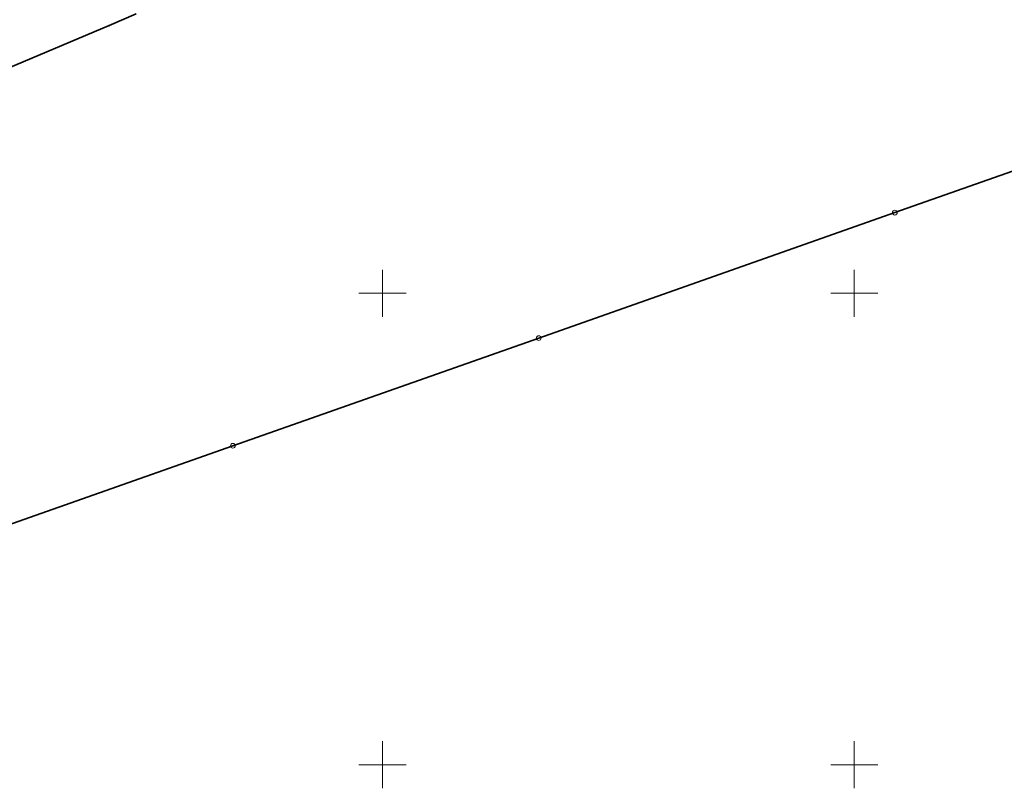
# Model space of a CAD drawing. Header units: metres. Extents: x 6496648 to 6497944, y 5962794 to 5963351.
# Tile 67 of 88: x 6497462 to 6497566, y 5962998 to 5963079. Entities that reach past the tile are written whole.
import ezdxf

# ---------------------------------------------------------------- set-up
doc = ezdxf.new("R2010")
doc.units = ezdxf.units.M
doc.header["$MEASUREMENT"] = 0
doc.layers.get('0').update_dxf_attribs({"color": 8, "linetype": 'CONTINUOUS', "lineweight": 13})
for name, color, linetype, lineweight in [('218_GRANICA_UzYTKU', 8, 'CONTINUOUS', 13), ('219_LINIA_GRANICY', 3, 'CONTINUOUS', 35), ('siatka', 8, 'CONTINUOUS', 13)]:
    doc.layers.add(name, color=color, linetype=linetype, lineweight=lineweight)

# ---------------------------------------------------------------- blocks, each defined once
blk = doc.blocks.new('GRT')
at = {"color": 0, "linetype": 'Continuous', "lineweight": 18}
blk.add_circle((0, 0), 0.5, dxfattribs=at)
blk = doc.blocks.new('GRO')
at = {"color": 0, "linetype": 'Continuous', "lineweight": 13}
blk.add_circle((0, 0), 0.1, dxfattribs=at)

msp = doc.modelspace()

# ---------------------------------------------------------------- linework, layer by layer
at = {"layer": '218_GRANICA_UzYTKU', "flags": 128}
for points in [[(6497471.02, 5963078.39), (6497473.87, 5963079.64)], [(6497448.67, 5963068.96), (6497471.02, 5963078.39)], [(6497554.3, 5963058.55), (6497587.2, 5963070.14)], [(6497516.55, 5963045.25), (6497554.3, 5963058.55)], [(6497484.13, 5963033.83), (6497516.55, 5963045.25)], [(6497451.5, 5963022.34), (6497484.13, 5963033.83)]]:
    msp.add_lwpolyline(points, dxfattribs=at)
at = {"layer": '219_LINIA_GRANICY', "flags": 128}
for points in [[(6497471.02, 5963078.39), (6497473.87, 5963079.64)], [(6497471.02, 5963078.39), (6497448.67, 5963068.96)], [(6497587.2, 5963070.14), (6497554.3, 5963058.55)], [(6497516.55, 5963045.25), (6497554.3, 5963058.55)], [(6497516.55, 5963045.25), (6497484.13, 5963033.83)], [(6497484.13, 5963033.83), (6497451.5, 5963022.34)]]:
    msp.add_lwpolyline(points, dxfattribs=at)
at = {"layer": 'siatka', "flags": 128}
for points in [[(6497500, 5963047.5), (6497500, 5963052.5)], [(6497550, 5963047.5), (6497550, 5963052.5)], [(6497497.5, 5963050), (6497502.5, 5963050)], [(6497547.5, 5963050), (6497552.5, 5963050)], [(6497500, 5962997.5), (6497500, 5963002.5)], [(6497550, 5962997.5), (6497550, 5963002.5)], [(6497497.5, 5963000), (6497502.5, 5963000)], [(6497547.5, 5963000), (6497552.5, 5963000)]]:
    msp.add_lwpolyline(points, dxfattribs=at)

# ---------------------------------------------------------------- block references
at = {"xscale": 0.5, "yscale": 0.5, "zscale": 0.5}
for name, p in [('GRO', (6497471.02, 5963078.39)), ('GRT', (6497554.3, 5963058.55)), ('GRT', (6497516.55, 5963045.25)), ('GRT', (6497484.13, 5963033.83))]:
    msp.add_blockref(name, p, dxfattribs=at)

doc.saveas('drawing.dxf')
